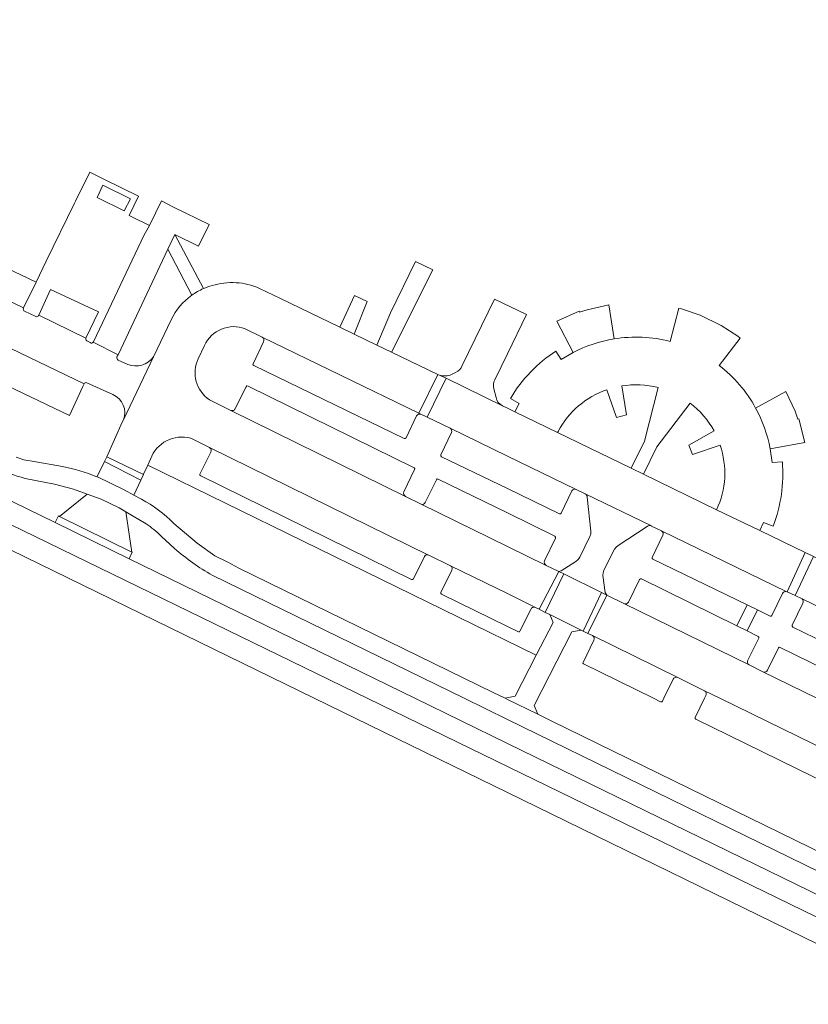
# Model space of a CAD drawing. Header units: metres. Extents: x 151213 to 156373, y 469495 to 475754.
# Tile 105 of 230: x 152928 to 153044, y 472955 to 473100. Entities that reach past the tile are written whole.
import ezdxf

# ---------------------------------------------------------------- set-up
doc = ezdxf.new("R2010")
doc.units = ezdxf.units.M
for name, color, linetype, lineweight in [('B-WE-OG-TERREIN_BEGROEID-GV', 252, 'Continuous', 18), ('B-WE-VH-GESLOTENVERHARDING_ASFALT-GV', 252, 'Continuous', 18), ('B-WE-VH-GESLOTENVERHARDING_BETON-GV', 252, 'Continuous', 18), ('B-WE-VH-OPENVERHARDING_BETONELEMENT-GV', 252, 'Continuous', 18), ('B-WE-VH-OPENVERHARDING_BETONSTRAATSTEEN-GV', 252, 'Continuous', 18), ('B-WE-VH-OPENVERHARDING_STRAATBAKSTEEN-GV', 252, 'Continuous', 18), ('B-WE-VH-OPENVERHARDING_TEGEL-GV', 252, 'Continuous', 18)]:
    doc.layers.add(name, color=color, linetype=linetype, lineweight=lineweight)

msp = doc.modelspace()

# ---------------------------------------------------------------- linework, layer by layer
at = {"layer": 'B-WE-OG-TERREIN_BEGROEID-GV', "flags": 128}
msp.add_lwpolyline([(152982.859, 473056.558), (152980.857, 473051.834), (152982.977, 473050.81), (152989.06, 473062.89), (152986.532, 473064.09)], close=True, dxfattribs=at)
for points in [[(153016.8, 473045.84), (153017.47, 473041.6), (153016, 473041.21), (153014.58, 473045.27)], [(153007.457, 473039.174), (153007.36, 473038.99), (153018.15, 473033.77), (153020.1, 473037.75), (153022.12, 473045.61)], [(153026.8, 473043.32), (153021.92, 473036.89), (153019.95, 473032.9)], [(153031.21, 473037.14), (153027.16, 473035.79), (153026.61, 473037.13), (153030.32, 473039.23)], [(153004.227, 473006.311), (152947.229, 473034.218), (152946.615, 473032.867), (152946.597, 473032.828), (152946.211, 473032.005), (152945.182, 473029.812), (152946.301, 473029.213)], [(153019.95, 473032.9), (153030.7, 473027.66)], [(152951.043, 473025.656), (152954.481, 473022.751), (152957.071, 473020.902), (152958.957, 473019.971), (152960.603, 473019.104), (152997.926, 473000.854), (152999.673, 473000), (153001.145, 473000.301), (153004.227, 473006.311)], [(153020.53, 473025.21), (153016.26, 473022.43), (153015.958, 473022.198), (153015.72, 473021.9), (153014.16, 473018.78), (153014.029, 473018.406), (153014.02, 473018.01), (153014.36, 473015.51), (153014.589, 473015.149), (153017.09, 473013.92)], [(153022.62, 473024.56), (153021.14, 473025.28), (153021.13, 473025.285)], [(153017.76, 473014.11), (153019.38, 473017.42), (153019.391, 473017.434), (153019.52, 473017.53), (153019.67, 473017.52), (153033.664, 473010.629), (153035.179, 473013.705), (153021.36, 473020.41), (153021.251, 473020.511), (153021.25, 473020.66), (153022.82, 473023.92)], [(153040.37, 473015.39), (153038.82, 473012.15), (153038.697, 473012.071), (153038.55, 473012.07), (153036.699, 473012.968), (153035.18, 473009.883), (153036.81, 473009.08), (153036.91, 473008.981), (153036.9, 473008.84), (153035.29, 473005.57)], [(153043.242, 473014.581), (153042.233, 473015.067), (153041.05, 473015.6), (153040.997, 473015.626)], [(153041.87, 473010.43), (153041.781, 473010.56), (153041.797, 473010.724), (153043.347, 473013.959)], [(153012.491, 473009.199), (153011.808, 473009.528), (153011.1, 473009.87), (153010.832, 473010.003), (153009.459, 473009.728), (153003.933, 472998.941), (153004.447, 472997.665), (153006.501, 472996.661), (153078.039, 472961.679), (153080.902, 472960.295), (153086.891, 472957.502), (153091.544, 472955.332)], [(153038.19, 473004.14), (153039.77, 473007.39), (153039.872, 473007.488), (153040.01, 473007.46), (153055.259, 473000), (153058.096, 472998.612), (153058.768, 473000), (153059.658, 473001.838), (153041.87, 473010.43)], [(153024.32, 473002.81), (153022.963, 473000), (153022.76, 472999.58), (153022.646, 472999.474), (153022.49, 472999.48), (153021.431, 473000), (153011.19, 473005.03), (153011.09, 473005.13), (153011.11, 473005.27), (153012.69, 473008.53)], [(153035.463, 473004.89), (153037.506, 473003.886), (153037.583, 473003.854)], [(153028.93, 473001.11), (153024.99, 473003.04)], [(153110.239, 472956.392), (153105.96, 472958.51), (153071.76, 472975.3), (153027.64, 472996.91), (153027.549, 472997.024), (153027.55, 472997.17), (153028.904, 473000), (153029.11, 473000.43)]]:
    msp.add_lwpolyline(points, dxfattribs=at)
at = {"layer": 'B-WE-OG-TERREIN_BEGROEID-GV'}
for points in [[(153022.12, 473045.61, 0.0988662), (153016.8, 473045.84)], [(153014.58, 473045.27, 0.1907053), (153007.457, 473039.174)], [(153030.32, 473039.23, 0.1069746), (153026.8, 473043.32)], [(153030.7, 473027.66, 0.1962022), (153031.21, 473037.14)], [(152946.301, 473029.213, -0.0796248), (152951.043, 473025.656)], [(153021.13, 473025.285, 0.2949744), (153020.53, 473025.21)], [(153022.82, 473023.92, 0.4094306), (153022.62, 473024.56)], [(153040.997, 473015.626, 0.3974645), (153040.37, 473015.39)], [(153017.09, 473013.92, 0.3909279), (153017.76, 473014.11)], [(153043.347, 473013.959, 0.3455816), (153043.242, 473014.581)], [(153012.69, 473008.53, 0.3961845), (153012.491, 473009.199)], [(153035.29, 473005.57, 0.3691678), (153035.463, 473004.89)], [(153037.583, 473003.854, 0.3459983), (153038.19, 473004.14)], [(153024.99, 473003.04, 0.4), (153024.32, 473002.81)], [(153029.11, 473000.43, 0.4324172), (153028.93, 473001.11)]]:
    msp.add_lwpolyline(points, format="xyb", dxfattribs=at)
at = {"layer": 'B-WE-VH-GESLOTENVERHARDING_ASFALT-GV', "flags": 128}
for points in [[(152777.948, 473098.296), (152885.656, 473045.645), (153064.016, 472958.841), (153065.351, 472961.668), (153063.093, 472962.76), (153062.55, 472962.802), (153060.581, 472963.797), (153000, 472993.378), (152986.438, 473000), (152944.484, 473020.486), (152933.621, 473025.791), (152925.45, 473029.78), (152914.14, 473035.43), (152901.9, 473041.38), (152875.72, 473054.19), (152864.35, 473059.81), (152858.046, 473062.886), (152851.46, 473066.1), (152839.373, 473071.943), (152830.602, 473076.183), (152815.05, 473083.74), (152789.17, 473096.55), (152779.298, 473101.321)], [(153062.4, 472955.422), (153064.016, 472958.841), (152885.656, 473045.645), (152777.948, 473098.296), (152776.576, 473095.223), (152836.45, 473066.07), (152854.751, 473057.122), (152922.84, 473023.83), (152971.646, 473000), (153000, 472986.156), (153049.852, 472961.815), (153060.291, 472956.599), (153060.397, 472956.399)], [(152930.83, 473061.057), (152908.801, 473071.57), (152906.891, 473067.91), (152929.002, 473057.297)], [(152904.147, 473062.405), (152901.759, 473057.717), (152905.137, 473056.107), (152935.743, 473041.522), (152937.682, 473045.745), (152937.879, 473046.14)], [(152931.222, 473056.217), (152938.135, 473052.852), (152939.997, 473056.691), (152932.973, 473060.013)], [(153005.56, 473012.61), (153008.287, 473018.24), (153007.534, 473018.61), (153004.652, 473013.064)], [(153008.287, 473018.24), (153005.56, 473012.61), (153006.209, 473012.289), (153010.832, 473010.003), (153011.1, 473009.87), (153013.82, 473015.526)], [(153014.589, 473015.149), (153013.82, 473015.526), (153011.1, 473009.87), (153011.808, 473009.528)], [(153031.198, 473000), (153097.469, 472967.56), (153100.187, 472973.064), (153099.77, 472973.245), (153076.949, 472984.478), (153076.991, 472984.563), (153076.19, 472984.954), (153076.149, 472984.871), (153057.414, 472994.093), (153057.459, 472994.186), (153056.686, 472994.526), (153056.657, 472994.466), (153045.406, 473000), (153037.506, 473003.886), (153035.463, 473004.89), (153017.101, 473013.914), (153017.09, 473013.92), (153014.589, 473015.149), (153011.808, 473009.528), (153012.491, 473009.199), (153024.99, 473003.04), (153028.93, 473001.11)]]:
    msp.add_lwpolyline(points, close=True, dxfattribs=at)
for points in [[(152928.971, 473057.232), (152929.002, 473057.297), (152906.891, 473067.91), (152904.147, 473062.405), (152937.879, 473046.14)], [(152961.53, 473054.23), (152964.02, 473053.01), (152986.99, 473041.83), (152989.774, 473047.528), (152982.977, 473050.81), (152980.857, 473051.834), (152977.534, 473053.439), (152975.417, 473054.461), (152966.7, 473058.67), (152963.62, 473060.14)], [(152930.81, 473056.013), (152929.137, 473056.807)], [(152938.135, 473052.852), (152931.222, 473056.217), (152931.194, 473056.156)], [(152950.67, 473055.56), (152948.076, 473050.107), (152943.65, 473040.846), (152943.49, 473040.511), (152941.225, 473035.443), (152946.597, 473032.828), (152946.615, 473032.867), (152947.229, 473034.218), (152947.63, 473035.1)], [(152938.79, 473052.189), (152938.285, 473052.475)], [(152942.704, 473050.069), (152942.757, 473050.186), (152942.866, 473050.418), (152939.2, 473052.251)], [(152954.62, 473049.84), (152955.53, 473051.75)], [(152943.65, 473040.846), (152948.076, 473050.107)], [(152944.293, 473048.971), (152942.886, 473049.63)], [(152938.264, 473046.296), (152942.084, 473044.571)], [(152991.652, 473019.449), (153000, 473015.352), (153004.12, 473013.33), (153004.652, 473013.064), (153007.534, 473018.61), (153005.7, 473019.5), (153005.698, 473019.501), (153000, 473022.288), (152987.356, 473028.472), (152987.25, 473028.52), (152985.04, 473029.63), (152959.41, 473042.25), (152956.27, 473043.79)], [(152953.54, 473038.15), (152956.26, 473036.82), (152988.429, 473021.025), (152988.48, 473021), (152991.652, 473019.449)], [(153082.269, 472995.513), (153082.367, 472995.717), (153105.603, 472984.41), (153108.329, 472990.047), (153087.8, 473000), (153044.898, 473020.8), (153042.233, 473015.067), (153043.242, 473014.581), (153061.973, 473005.55), (153061.888, 473005.372), (153062.655, 473004.99)]]:
    msp.add_lwpolyline(points, dxfattribs=at)
at = {"layer": 'B-WE-VH-GESLOTENVERHARDING_ASFALT-GV'}
for points in [[(152956.66, 473060.57, 0.0349942), (152955.398, 473060.126)], [(152963.62, 473060.14, 0.1827534), (152956.66, 473060.57)], [(152953.676, 473059.149, 0.1269278), (152950.67, 473055.56)], [(152955.398, 473060.126, 0.0529377), (152953.676, 473059.149)], [(152929.137, 473056.807, -0.4045615), (152928.971, 473057.232)], [(152931.194, 473056.156, -0.4084576), (152930.81, 473056.013)], [(152955.53, 473051.75, -0.3966824), (152961.53, 473054.23)], [(152938.285, 473052.475, -0.3551502), (152938.135, 473052.852)], [(152939.2, 473052.251, -0.4195087), (152938.79, 473052.189)], [(152942.886, 473049.63, -0.3650031), (152942.704, 473050.069)], [(152948.076, 473050.107, -0.3324846), (152944.293, 473048.971)], [(152956.27, 473043.79, -0.3652587), (152954.62, 473049.84)], [(152937.879, 473046.14, -0.452397), (152938.264, 473046.296)], [(152942.084, 473044.571, -0.4107175), (152943.65, 473040.846)], [(152947.63, 473035.1, -0.3946209), (152953.54, 473038.15)]]:
    msp.add_lwpolyline(points, format="xyb", dxfattribs=at)
at = {"layer": 'B-WE-VH-GESLOTENVERHARDING_BETON-GV'}
for points in [[(152930.245, 473034.792, -0.0712569), (152927.912, 473035.382)], [(152924.687, 473033.697, 0.0196229), (152929.225, 473032.278)], [(152939.752, 473032.518, 0.0475638), (152934.703, 473034)], [(152951.043, 473025.656, 0.0796248), (152946.301, 473029.213)], [(152946.968, 473025.617, -0.0366079), (152949.213, 473023.793)], [(152951.142, 473021.984, 0.0506601), (152956.691, 473018.059)]]:
    msp.add_lwpolyline(points, format="xyb", dxfattribs=at)
at = {"layer": 'B-WE-VH-GESLOTENVERHARDING_BETON-GV', "flags": 128}
for points in [[(152934.703, 473034), (152930.245, 473034.792)], [(152929.225, 473032.278), (152933.519, 473031.422), (152936.301, 473030.708), (152938.333, 473029.955), (152940.379, 473029.197), (152943.044, 473027.937), (152943.996, 473027.378), (152946.968, 473025.617)], [(152946.301, 473029.213), (152945.182, 473029.812), (152943.738, 473030.584), (152939.847, 473032.48), (152939.752, 473032.518)], [(152956.691, 473018.059), (152993.651, 473000), (153000, 472996.898), (153078.488, 472958.552), (153085.657, 472955.086), (153086.891, 472957.502), (153080.902, 472960.295), (153078.039, 472961.679), (153006.501, 472996.661), (153004.447, 472997.665), (153000, 472999.84), (152999.673, 473000), (152997.926, 473000.854), (152960.603, 473019.104), (152958.957, 473019.971), (152957.071, 473020.902), (152954.481, 473022.751), (152951.043, 473025.656)], [(152949.213, 473023.793), (152951.142, 473021.984)]]:
    msp.add_lwpolyline(points, dxfattribs=at)
msp.add_lwpolyline([(153010.832, 473010.003), (153006.209, 473012.289), (153006.705, 473011.143), (153004.227, 473006.311), (153001.145, 473000.301), (152999.673, 473000), (153000, 472999.84), (153004.447, 472997.665), (153003.933, 472998.941), (153009.459, 473009.728)], close=True, dxfattribs=at)
at = {"layer": 'B-WE-VH-OPENVERHARDING_BETONELEMENT-GV', "flags": 128}
for points in [[(152940.882, 473034.762), (152946.211, 473032.005), (152946.597, 473032.828), (152941.225, 473035.443)], [(152944.484, 473020.486), (152944.945, 473021.429), (152944.874, 473021.464), (152934.277, 473026.685), (152934.1, 473026.772), (152933.621, 473025.791)]]:
    msp.add_lwpolyline(points, close=True, dxfattribs=at)
at = {"layer": 'B-WE-VH-OPENVERHARDING_BETONSTRAATSTEEN-GV', "flags": 128}
for points in [[(152942.866, 473050.418), (152950.169, 473065.894), (152951.217, 473068.08), (152954.676, 473066.358), (152956.231, 473069.546), (152951.02, 473072.087), (152949.242, 473073.011), (152947.476, 473069.39), (152946.69, 473068.036), (152939.24, 473052.328)], [(152998.147, 473046.757), (153000, 473050.557), (153002.815, 473056.329), (152998.129, 473058.564), (152993.38, 473048.84)], [(152987.313, 473041.673), (152986.99, 473041.83), (152964.02, 473053.01), (152964.082, 473052.963)], [(152939.2, 473052.251), (152942.866, 473050.418)], [(152964.22, 473052.32), (152962.68, 473049.09), (152962.664, 473048.934), (152962.77, 473048.82), (152984.86, 473038.12), (152985.015, 473038.106), (152985.13, 473038.21), (152986.68, 473041.43)], [(152989.799, 473047.517), (152991.016, 473046.971), (152999.269, 473042.926)], [(152992.38, 473047.8), (152991.59, 473047.44)], [(152984.81, 473030.3), (152986.39, 473033.59), (152986.404, 473033.724), (152986.31, 473033.82), (152961.94, 473045.82), (152961.785, 473045.835), (152961.67, 473045.73), (152960.06, 473042.54)], [(152998.35, 473044.14), (152998.024, 473045.423)], [(152959.41, 473042.25), (152985.04, 473029.63)], [(152991.78, 473038.99), (152990.24, 473035.72), (152990.236, 473035.569), (152990.33, 473035.45), (153000, 473030.766), (153007.63, 473027.07), (153007.786, 473027.075), (153007.91, 473027.17), (153009.43, 473030.37)], [(153010.1, 473030.63), (153000, 473035.533), (152991.585, 473039.618)], [(152956.48, 473036.14), (152954.88, 473032.89), (152954.873, 473032.734), (152954.99, 473032.63), (152985.94, 473017.42)], [(152988.429, 473021.025), (152956.26, 473036.82), (152956.349, 473036.761)], [(153005.46, 473020.15), (153007.08, 473023.5), (153007.071, 473023.658), (153006.97, 473023.78), (153000, 473027.202), (152989.86, 473032.18), (152989.705, 473032.184), (152989.6, 473032.07), (152987.95, 473028.73)], [(152987.356, 473028.472), (153000, 473022.288), (153005.698, 473019.501)], [(153040.997, 473015.626), (153022.62, 473024.56)], [(153022.82, 473023.92), (153021.25, 473020.66), (153021.251, 473020.511), (153021.36, 473020.41), (153035.179, 473013.705), (153036.699, 473012.968), (153038.55, 473012.07), (153038.697, 473012.071), (153038.82, 473012.15), (153040.37, 473015.39)], [(152986.2, 473017.53), (152987.82, 473020.8)], [(152991.85, 473018.8), (152990.25, 473015.54), (152990.247, 473015.381), (152990.35, 473015.26), (153000, 473010.533), (153001.62, 473009.74), (153001.752, 473009.731), (153001.84, 473009.83), (153003.45, 473013.05)], [(153000, 473015.352), (152991.652, 473019.449)], [(153035.29, 473005.57), (153036.9, 473008.84), (153036.91, 473008.981), (153036.81, 473009.08), (153035.18, 473009.883), (153033.664, 473010.629), (153019.67, 473017.52), (153019.52, 473017.53), (153019.391, 473017.434), (153019.38, 473017.42), (153017.76, 473014.11)], [(153004.041, 473013.353), (153004.12, 473013.33), (153000, 473015.352)], [(153043.347, 473013.959), (153041.797, 473010.724), (153041.781, 473010.56), (153041.87, 473010.43), (153059.658, 473001.838)], [(153061.888, 473005.372), (153061.973, 473005.55), (153043.242, 473014.581)], [(153017.09, 473013.92), (153017.101, 473013.914), (153035.463, 473004.89)], [(153012.69, 473008.53), (153011.11, 473005.27), (153011.09, 473005.13), (153011.19, 473005.03), (153021.431, 473000), (153022.49, 472999.48), (153022.646, 472999.474), (153022.76, 472999.58), (153022.963, 473000), (153024.32, 473002.81)], [(153024.99, 473003.04), (153012.491, 473009.199)], [(153056.431, 472995.171), (153058.096, 472998.612), (153055.259, 473000), (153040.01, 473007.46), (153039.872, 473007.488), (153039.77, 473007.39), (153038.19, 473004.14)], [(153037.583, 473003.854), (153037.506, 473003.886), (153045.406, 473000), (153056.657, 472994.466), (153056.686, 472994.526)], [(153097.469, 472967.56), (153031.198, 473000), (153028.93, 473001.11)], [(153029.11, 473000.43), (153028.904, 473000), (153027.55, 472997.17), (153027.549, 472997.024), (153027.64, 472996.91), (153071.76, 472975.3), (153105.96, 472958.51), (153110.239, 472956.392)]]:
    msp.add_lwpolyline(points, dxfattribs=at)
for points in [[(152977.58, 473059.133), (152975.417, 473054.461), (152977.534, 473053.439), (152979.427, 473058.232)], [(152986.99, 473041.83), (152987.313, 473041.673), (152988.216, 473041.239), (152991.016, 473046.971), (152989.799, 473047.517), (152989.774, 473047.528)], [(152940.608, 473034.219), (152939.752, 473032.518), (152939.847, 473032.48), (152943.738, 473030.584), (152945.182, 473029.812), (152946.211, 473032.005), (152940.882, 473034.762)], [(152934.277, 473026.685), (152944.874, 473021.464), (152943.996, 473027.378), (152943.044, 473027.937), (152940.379, 473029.197), (152938.333, 473029.955)], [(153042.233, 473015.067), (153044.898, 473020.8), (153044.63, 473020.93), (153043.685, 473021.386), (153041.05, 473015.6)]]:
    msp.add_lwpolyline(points, close=True, dxfattribs=at)
at = {"layer": 'B-WE-VH-OPENVERHARDING_BETONSTRAATSTEEN-GV'}
for points in [[(152964.082, 473052.963, -0.3391038), (152964.22, 473052.32)], [(152939.24, 473052.328, -0.0773012), (152939.2, 473052.251)], [(152993.38, 473048.84, -0.1970409), (152992.38, 473047.8)], [(152991.59, 473047.44, -0.1892899), (152989.799, 473047.517)], [(152998.024, 473045.423, -0.1865911), (152998.147, 473046.757)], [(152999.269, 473042.926, -0.2367021), (152998.35, 473044.14)], [(152960.06, 473042.54, -0.4402291), (152959.41, 473042.25)], [(152986.68, 473041.43, -0.4127486), (152987.313, 473041.673)], [(152991.585, 473039.618, -0.4122302), (152991.78, 473038.99)], [(152956.349, 473036.761, -0.3491844), (152956.48, 473036.14)], [(152985.04, 473029.63, -0.3669591), (152984.81, 473030.3)], [(153009.43, 473030.37, -0.4149855), (153010.1, 473030.63)], [(152987.95, 473028.73, -0.3734765), (152987.356, 473028.472)], [(153022.62, 473024.56, -0.4094306), (153022.82, 473023.92)], [(152987.82, 473020.8, -0.3928204), (152988.429, 473021.025)], [(153005.698, 473019.501, -0.4014415), (153005.46, 473020.15)], [(152991.652, 473019.449, -0.4032977), (152991.85, 473018.8)], [(152985.94, 473017.42, 0.3683827), (152986.2, 473017.53)], [(153040.37, 473015.39, -0.3974645), (153040.997, 473015.626)], [(153017.76, 473014.11, -0.3909279), (153017.09, 473013.92)], [(153043.242, 473014.581, -0.3455816), (153043.347, 473013.959)], [(153003.45, 473013.05, -0.3535333), (153004.041, 473013.353)], [(153012.491, 473009.199, -0.3961845), (153012.69, 473008.53)], [(153035.463, 473004.89, -0.3691678), (153035.29, 473005.57)], [(153038.19, 473004.14, -0.3459983), (153037.583, 473003.854)], [(153024.32, 473002.81, -0.4), (153024.99, 473003.04)], [(153028.93, 473001.11, -0.4324172), (153029.11, 473000.43)]]:
    msp.add_lwpolyline(points, format="xyb", dxfattribs=at)
at = {"layer": 'B-WE-VH-OPENVERHARDING_STRAATBAKSTEEN-GV', "flags": 128}
for points in [[(153015.66, 473052.73), (153014.869, 473057.735), (153011.7, 473057.01), (153010.58, 473056.66), (153010.533, 473056.794)], [(153010.533, 473056.794), (153007.231, 473055.325), (153009.64, 473050.74)], [(153031.06, 473048.86), (153034.139, 473052.859), (153033.8, 473053.13), (153031.37, 473054.73), (153028.31, 473056.21), (153025.56, 473057.15), (153025.137, 473057.258), (153023.89, 473052.36)], [(153009.64, 473050.74), (153007.91, 473049.72), (153007.13, 473050.95)], [(152999.28, 473042.92), (152999.269, 473042.926), (152991.016, 473046.971), (152988.216, 473041.239), (152991.585, 473039.618), (153000, 473035.533)], [(153014.58, 473045.27), (153016, 473041.21), (153017.47, 473041.6), (153016.8, 473045.84)], [(153022.12, 473045.61), (153020.1, 473037.75), (153018.15, 473033.77), (153019.95, 473032.9), (153021.92, 473036.89), (153026.8, 473043.32)], [(153043.65, 473037.52), (153042.771, 473041.034), (153042.61, 473040.98), (153042.23, 473042.13), (153040.85, 473045.037), (153036.43, 473042.59)], [(153000, 473035.533), (153010.1, 473030.63), (153011.413, 473029.999), (153021.13, 473025.285), (153021.14, 473025.28), (153022.62, 473024.56), (153040.997, 473015.626), (153041.05, 473015.6), (153043.685, 473021.386), (153037.02, 473024.6), (153030.7, 473027.66), (153019.95, 473032.9), (153018.15, 473033.77), (153007.36, 473038.99), (153001.08, 473042.04), (153000, 473042.568), (152999.281, 473042.919)], [(153000.46, 473044.01), (153001.72, 473043.27), (153001.08, 473042.04), (153007.36, 473038.99), (153007.457, 473039.174)], [(153030.32, 473039.23), (153026.61, 473037.13), (153027.16, 473035.79), (153031.21, 473037.14)], [(153038.57, 473036.6), (153043.65, 473037.52)], [(153040.35, 473034.71), (153038.84, 473034.6), (153038.57, 473036.6)], [(153021.13, 473025.285), (153011.413, 473029.999)], [(153011.72, 473029.51), (153012.24, 473024.51), (153012.241, 473024.115), (153012.12, 473023.74), (153010.64, 473020.71), (153010.393, 473020.347), (153010.06, 473020.06), (153007.89, 473018.68), (153007.534, 473018.61), (153008.287, 473018.24)], [(153030.7, 473027.66), (153037.02, 473024.6), (153037.56, 473025.82), (153038.99, 473025.24)], [(153008.287, 473018.24), (153013.82, 473015.526), (153014.589, 473015.149), (153014.36, 473015.51), (153014.02, 473018.01), (153014.029, 473018.406), (153014.16, 473018.78), (153015.72, 473021.9), (153015.958, 473022.198), (153016.26, 473022.43), (153020.53, 473025.21)]]:
    msp.add_lwpolyline(points, dxfattribs=at)
at = {"layer": 'B-WE-VH-OPENVERHARDING_STRAATBAKSTEEN-GV'}
for points in [[(153023.89, 473052.36, 0.1069283), (153015.66, 473052.73)], [(153015.66, 473052.73, 0.0806985), (153009.64, 473050.74)], [(153009.64, 473050.74, -0.0806985), (153015.66, 473052.73)], [(153007.13, 473050.95, 0.1160921), (153000.46, 473044.01)], [(153036.43, 473042.59, 0.1055052), (153031.06, 473048.86)], [(153016.8, 473045.84, -0.0988662), (153022.12, 473045.61)], [(153007.457, 473039.174, -0.1907053), (153014.58, 473045.27)], [(152999.281, 473042.919, 1), (152999.28, 473042.92)], [(153026.8, 473043.32, -0.1069746), (153030.32, 473039.23)], [(153038.57, 473036.6, 0.0811548), (153036.43, 473042.59)], [(153036.43, 473042.59, -0.0811548), (153038.57, 473036.6)], [(153031.21, 473037.14, -0.1962022), (153030.7, 473027.66)], [(153038.99, 473025.24, 0.111929), (153040.35, 473034.71)], [(153011.413, 473029.999, -0.2590398), (153011.72, 473029.51)], [(153020.53, 473025.21, -0.2949744), (153021.13, 473025.285)]]:
    msp.add_lwpolyline(points, format="xyb", dxfattribs=at)
at = {"layer": 'B-WE-VH-OPENVERHARDING_TEGEL-GV', "flags": 128}
for points in [[(152939.24, 473052.328), (152946.69, 473068.036), (152947.476, 473069.39), (152946.986, 473069.63), (152945.292, 473070.462), (152944.492, 473070.855), (152945.883, 473073.694), (152940.883, 473076.151), (152938.719, 473077.215), (152936.622, 473072.956)], [(152936.622, 473072.956), (152936.476, 473072.656), (152932.327, 473064.133), (152930.83, 473061.057), (152929.002, 473057.297), (152928.971, 473057.232)], [(152951.217, 473068.08), (152950.169, 473065.894), (152953.676, 473059.149)], [(152955.398, 473060.126), (152951.217, 473068.08)], [(152931.194, 473056.156), (152931.222, 473056.217), (152932.973, 473060.013), (152939.997, 473056.691), (152938.135, 473052.852)], [(152929.137, 473056.807), (152930.81, 473056.013)], [(152938.285, 473052.475), (152938.79, 473052.189)]]:
    msp.add_lwpolyline(points, dxfattribs=at)
for points in [[(152939.787, 473073.474), (152940.637, 473075.297), (152944.699, 473073.319), (152943.775, 473071.552)], [(153035.18, 473009.883), (153036.699, 473012.968), (153035.179, 473013.705), (153033.664, 473010.629)]]:
    msp.add_lwpolyline(points, close=True, dxfattribs=at)
at = {"layer": 'B-WE-VH-OPENVERHARDING_TEGEL-GV'}
for points in [[(152953.676, 473059.149, -0.0529377), (152955.398, 473060.126)], [(152928.971, 473057.232, 0.4045615), (152929.137, 473056.807)], [(152930.81, 473056.013, 0.4084576), (152931.194, 473056.156)], [(152938.135, 473052.852, 0.3551502), (152938.285, 473052.475)], [(152938.79, 473052.189, 0.4195087), (152939.2, 473052.251)], [(152939.2, 473052.251, 0.0773012), (152939.24, 473052.328)]]:
    msp.add_lwpolyline(points, format="xyb", dxfattribs=at)

doc.saveas('drawing.dxf')
